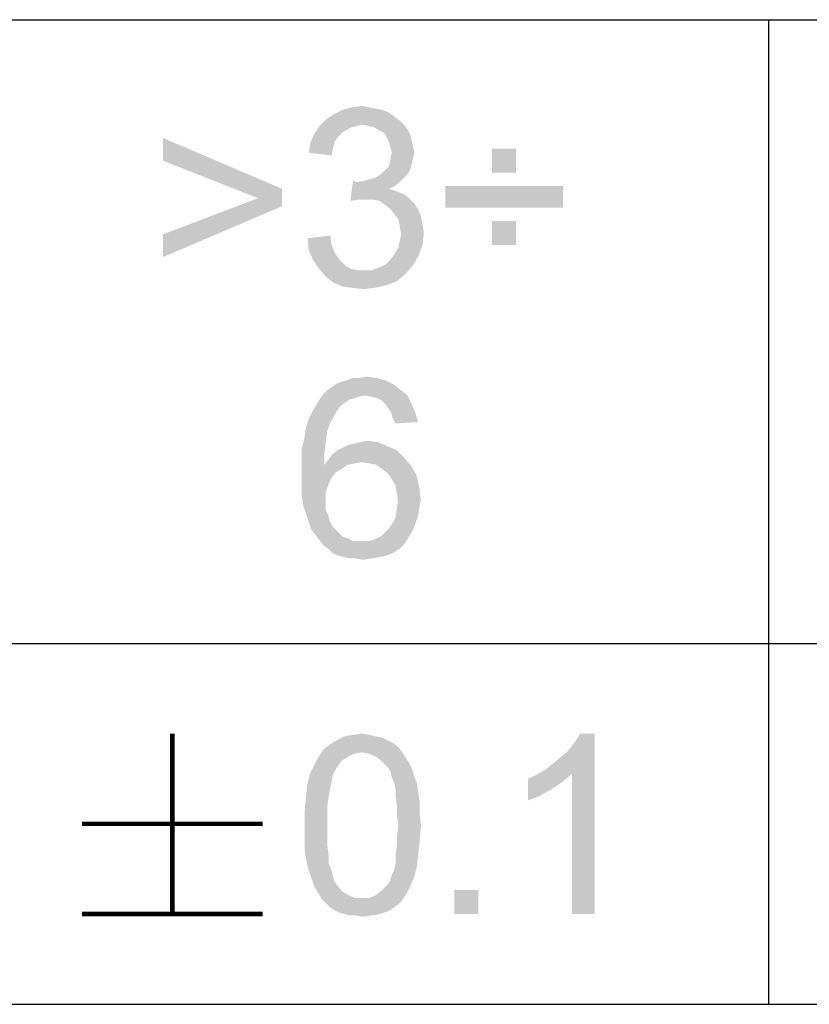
# Model space of a CAD drawing. Header units: millimetres. Extents: x 0 to 594, y 1 to 420.
# Tile 126 of 214: x 418.7 to 427.45, y 40.75 to 51.66. Entities that reach past the tile are written whole.
import ezdxf

# ---------------------------------------------------------------- set-up
doc = ezdxf.new("R2010")
doc.units = ezdxf.units.MM
doc.header["$LTSCALE"] = 32.67
doc.layers.add('61765N-2-A-2_DXF_FORMAT', color=7, linetype='CONTINUOUS')
doc.layers.add('DETAIL', color=7, linetype='CONTINUOUS')

msp = doc.modelspace()

# ---------------------------------------------------------------- linework, layer by layer
at = {"layer": '61765N-2-A-2_DXF_FORMAT', "color": 2, "linetype": 'Continuous'}
for p, q in [((409, 51.662), (515, 51.662)), ((427, 51.662), (427, 40.75)), ((409, 44.75), (484, 44.75)), ((409, 40.75), (584, 40.75))]:
    msp.add_line(p, q, dxfattribs=at)
at = {"layer": 'DETAIL', "color": 2, "linetype": 'Continuous', "const_width": 0.05}
for points in [[(420.3928, 43.75), (420.3928, 41.75)], [(419.3928, 42.75), (421.3928, 42.75)], [(419.3928, 41.75), (421.3928, 41.75)]]:
    msp.add_lwpolyline(points, dxfattribs=at)
at = {"layer": 'DETAIL', "color": 2, "linetype": 'Continuous'}
for points in [[(422.7209, 50.6616), (422.795, 50.6319), (422.1876, 50.6171)], [(422.7209, 50.6616), (422.1876, 50.6171), (422.2765, 50.6616)], [(422.1876, 50.6171), (422.795, 50.6319), (422.8542, 50.5875)], [(422.5728, 50.6912), (422.6468, 50.6764), (422.2765, 50.6616)], [(422.5728, 50.6912), (422.2765, 50.6616), (422.3802, 50.6912)], [(422.2765, 50.6616), (422.6468, 50.6764), (422.7209, 50.6616)], [(422.3802, 50.6912), (422.4987, 50.706), (422.5728, 50.6912)], [(422.9135, 50.543), (422.0246, 50.4838), (422.0987, 50.5579)], [(422.9135, 50.543), (422.4987, 50.4986), (422.0246, 50.4838)], [(422.8542, 50.5875), (422.0987, 50.5579), (422.1876, 50.6171)], [(422.0987, 50.5579), (422.8542, 50.5875), (422.9135, 50.543)], [(422.4987, 50.4986), (422.9135, 50.543), (422.9579, 50.4986)], [(422.4394, 50.4838), (422.3802, 50.469), (421.9653, 50.3949)], [(422.4394, 50.4838), (421.9653, 50.3949), (422.0246, 50.4838)], [(422.3802, 50.469), (422.3209, 50.4393), (421.9653, 50.3949)], [(422.3209, 50.4393), (422.2765, 50.4097), (421.9653, 50.3949)], [(422.0246, 50.4838), (422.4987, 50.4986), (422.4394, 50.4838)], [(422.9579, 50.4986), (422.5728, 50.4838), (422.4987, 50.4986)], [(422.632, 50.469), (422.5728, 50.4838), (422.9579, 50.4986)], [(422.6765, 50.4393), (422.632, 50.469), (422.9579, 50.4986)], [(422.6765, 50.4393), (422.9579, 50.4986), (423.0024, 50.4393)], [(423.0024, 50.4393), (422.7357, 50.4097), (422.6765, 50.4393)], [(422.7357, 50.4097), (423.0024, 50.4393), (423.032, 50.3801)], [(420.2913, 50.0986), (420.2913, 50.3504), (421.6098, 49.7875)], [(422.232, 50.3653), (421.9209, 50.2912), (421.9653, 50.3949)], [(422.232, 50.3653), (422.1876, 50.306), (421.9209, 50.2912)], [(421.9209, 50.2912), (422.1876, 50.306), (422.1728, 50.2319)], [(421.9653, 50.3949), (422.2765, 50.4097), (422.232, 50.3653)], [(423.032, 50.3801), (422.7653, 50.3653), (422.7357, 50.4097)], [(422.7653, 50.3653), (423.032, 50.3801), (423.0468, 50.3208)], [(423.0468, 50.3208), (422.795, 50.306), (422.7653, 50.3653)], [(422.8098, 50.2467), (422.795, 50.306), (423.0468, 50.3208)], [(422.8098, 50.2467), (423.0468, 50.3208), (423.0616, 50.2467)], [(422.1728, 50.2319), (421.9061, 50.1875), (421.9209, 50.2912)], [(421.9061, 50.1875), (422.1728, 50.2319), (422.1579, 50.1579)], [(423.0616, 50.2467), (422.8246, 50.1875), (422.8098, 50.2467)], [(422.8246, 50.1875), (423.0616, 50.2467), (423.0765, 50.1875)], [(424.2024, 50.2319), (423.9357, 49.9653), (423.9357, 50.2319)], [(423.9357, 49.9653), (424.2024, 50.2319), (424.2024, 49.9653)], [(421.6098, 49.7875), (421.3431, 49.6838), (420.2913, 50.0986)], [(423.0468, 50.069), (422.795, 50.0393), (422.8098, 50.1134)], [(423.0765, 50.1875), (423.0616, 50.1282), (422.8098, 50.1134)], [(423.0765, 50.1875), (422.8098, 50.1134), (422.8246, 50.1875)], [(422.8098, 50.1134), (423.0616, 50.1282), (423.0468, 50.069)], [(422.7061, 49.9504), (422.7505, 49.9949), (423.032, 50.0097)], [(422.7061, 49.9504), (423.032, 50.0097), (423.0024, 49.9504)], [(423.032, 50.0097), (422.7505, 49.9949), (422.795, 50.0393)], [(422.795, 50.0393), (423.0468, 50.069), (423.032, 50.0097)], [(422.4394, 49.8616), (422.3653, 49.6541), (422.395, 49.8764)], [(422.4394, 49.8616), (422.5135, 49.8764), (422.9579, 49.906)], [(422.4394, 49.8616), (422.9579, 49.906), (422.9135, 49.8616)], [(422.5135, 49.8764), (422.5728, 49.8912), (422.9579, 49.906)], [(422.9579, 49.906), (422.5728, 49.8912), (422.632, 49.906)], [(423.0024, 49.9504), (422.632, 49.906), (422.7061, 49.9504)], [(422.632, 49.906), (423.0024, 49.9504), (422.9579, 49.906)], [(421.3431, 49.6838), (421.6098, 49.7875), (421.6098, 49.5949)], [(422.9135, 49.8616), (422.8542, 49.8171), (422.3653, 49.6541)], [(422.4394, 49.8616), (422.9135, 49.8616), (422.3653, 49.6541)], [(422.8542, 49.8171), (422.795, 49.7875), (422.3653, 49.6541)], [(422.795, 49.7875), (422.8839, 49.7579), (422.3653, 49.6541)], [(424.7209, 49.8171), (423.4172, 49.5801), (423.4172, 49.8171)], [(423.4172, 49.5801), (424.7209, 49.8171), (424.7209, 49.5801)], [(421.6098, 49.5949), (420.2913, 49.2838), (421.3431, 49.6838)], [(422.8839, 49.7579), (422.4691, 49.669), (422.3653, 49.6541)], [(422.8839, 49.7579), (422.9579, 49.7282), (422.4691, 49.669)], [(422.9579, 49.7282), (423.0172, 49.6838), (422.4691, 49.669)], [(422.5431, 49.669), (422.4691, 49.669), (423.0172, 49.6838)], [(422.6172, 49.669), (422.5431, 49.669), (423.0172, 49.6838)], [(422.6913, 49.6541), (422.6172, 49.669), (423.0172, 49.6838)], [(422.6913, 49.6541), (423.0172, 49.6838), (423.0765, 49.6245)], [(423.0765, 49.6245), (422.7505, 49.6097), (422.6913, 49.6541)], [(420.2913, 49.2838), (421.6098, 49.5949), (420.2913, 49.0319)], [(422.8098, 49.5653), (422.7505, 49.6097), (423.0765, 49.6245)], [(422.8098, 49.5653), (423.0765, 49.6245), (423.1209, 49.5504)], [(423.1209, 49.5504), (422.8542, 49.506), (422.8098, 49.5653)], [(422.8542, 49.506), (423.1209, 49.5504), (423.1505, 49.4764)], [(423.1505, 49.4764), (422.8987, 49.4467), (422.8542, 49.506)], [(422.8987, 49.4467), (423.1505, 49.4764), (423.1653, 49.3875)], [(423.1653, 49.3875), (422.9135, 49.3727), (422.8987, 49.4467)], [(424.2024, 49.4319), (423.9357, 49.1653), (423.9357, 49.4319)], [(423.9357, 49.1653), (424.2024, 49.4319), (424.2024, 49.1653)], [(422.9135, 49.3727), (423.1653, 49.3875), (423.1802, 49.2986)], [(423.1802, 49.2986), (422.9283, 49.2838), (422.9135, 49.3727)], [(421.8913, 49.2393), (422.1431, 49.269), (422.1579, 49.1653)], [(422.1579, 49.1653), (421.9061, 49.106), (421.8913, 49.2393)], [(422.9135, 49.2097), (422.9283, 49.2838), (423.1802, 49.2986)], [(422.9135, 49.2097), (423.1802, 49.2986), (423.1653, 49.1653)], [(421.9061, 49.106), (422.1579, 49.1653), (422.1876, 49.0912)], [(422.1876, 49.0912), (421.9505, 49.0023), (421.9061, 49.106)], [(422.8542, 49.0616), (422.8987, 49.1356), (423.1653, 49.1653)], [(422.8542, 49.0616), (423.1653, 49.1653), (423.1209, 49.0467)], [(423.1653, 49.1653), (422.8987, 49.1356), (422.9135, 49.2097)], [(422.1876, 49.0912), (422.232, 49.0171), (421.9505, 49.0023)], [(421.9505, 49.0023), (422.232, 49.0171), (422.2765, 48.9727)], [(422.2765, 48.9727), (422.0098, 48.9134), (421.9505, 49.0023)], [(422.7505, 48.943), (422.8098, 49.0023), (423.1209, 49.0467)], [(422.7505, 48.943), (423.1209, 49.0467), (423.0616, 48.943)], [(423.1209, 49.0467), (422.8098, 49.0023), (422.8542, 49.0616)], [(422.2765, 48.9727), (422.3209, 48.9282), (422.0098, 48.9134)], [(422.0098, 48.9134), (422.3209, 48.9282), (422.3802, 48.8986)], [(422.3802, 48.8986), (422.0839, 48.8245), (422.0098, 48.9134)], [(422.3802, 48.8986), (422.4542, 48.8838), (422.0839, 48.8245)], [(422.6024, 48.8838), (422.6765, 48.9134), (423.0616, 48.943)], [(422.6024, 48.8838), (423.0616, 48.943), (422.9876, 48.8541)], [(423.0616, 48.943), (422.6765, 48.9134), (422.7505, 48.943)], [(422.6024, 48.8838), (422.9876, 48.8541), (422.0839, 48.8245)], [(422.5135, 48.8838), (422.6024, 48.8838), (422.0839, 48.8245)], [(422.4542, 48.8838), (422.5135, 48.8838), (422.0839, 48.8245)], [(422.0839, 48.8245), (422.9876, 48.8541), (422.8839, 48.7653)], [(422.8839, 48.7653), (422.1728, 48.7504), (422.0839, 48.8245)], [(422.1728, 48.7504), (422.8839, 48.7653), (422.7653, 48.7208)], [(422.7653, 48.7208), (422.2765, 48.706), (422.1728, 48.7504)], [(422.3802, 48.6912), (422.2765, 48.706), (422.7653, 48.7208)], [(422.3802, 48.6912), (422.7653, 48.7208), (422.6468, 48.6912)], [(422.6468, 48.6912), (422.5135, 48.6764), (422.3802, 48.6912)], [(422.4638, 47.6912), (422.6564, 47.6912), (422.3156, 47.6616)], [(422.4638, 47.6912), (422.3156, 47.6616), (422.3897, 47.6912)], [(422.3156, 47.6616), (422.6564, 47.6912), (422.7601, 47.6616)], [(422.4638, 47.6912), (422.5379, 47.706), (422.6564, 47.6912)], [(422.849, 47.6171), (422.1379, 47.5727), (422.1971, 47.6171)], [(422.1379, 47.5727), (422.849, 47.6171), (422.9231, 47.5579)], [(422.1971, 47.6171), (422.2564, 47.6467), (422.7601, 47.6616)], [(422.1971, 47.6171), (422.7601, 47.6616), (422.849, 47.6171)], [(422.7601, 47.6616), (422.2564, 47.6467), (422.3156, 47.6616)], [(422.4193, 47.469), (422.3601, 47.4541), (421.9897, 47.3949)], [(422.4193, 47.469), (421.9897, 47.3949), (422.0342, 47.469)], [(422.5231, 47.4986), (422.0342, 47.469), (422.0786, 47.5282)], [(422.5231, 47.4986), (422.4638, 47.4838), (422.0342, 47.469)], [(422.0342, 47.469), (422.4638, 47.4838), (422.4193, 47.469)], [(422.9231, 47.5579), (422.0786, 47.5282), (422.1379, 47.5727)], [(422.5231, 47.4986), (422.0786, 47.5282), (422.9231, 47.5579)], [(422.5231, 47.4986), (422.9231, 47.5579), (422.9971, 47.4986)], [(422.9971, 47.4986), (422.5971, 47.4838), (422.5231, 47.4986)], [(422.6564, 47.469), (422.5971, 47.4838), (422.9971, 47.4986)], [(422.7156, 47.4393), (422.6564, 47.469), (422.9971, 47.4986)], [(422.7156, 47.4393), (422.9971, 47.4986), (423.0416, 47.4097)], [(422.2564, 47.3801), (421.9453, 47.3208), (421.9897, 47.3949)], [(421.9453, 47.3208), (422.2564, 47.3801), (422.2119, 47.3208)], [(422.3601, 47.4541), (422.3156, 47.4245), (421.9897, 47.3949)], [(421.9897, 47.3949), (422.3156, 47.4245), (422.2564, 47.3801)], [(423.0416, 47.4097), (422.7601, 47.3949), (422.7156, 47.4393)], [(422.7897, 47.3504), (422.7601, 47.3949), (423.0416, 47.4097)], [(422.8193, 47.306), (422.7897, 47.3504), (423.0416, 47.4097)], [(422.8193, 47.306), (423.0416, 47.4097), (423.086, 47.306)], [(422.2119, 47.3208), (422.1823, 47.2616), (421.9008, 47.2319)], [(422.2119, 47.3208), (421.9008, 47.2319), (421.9453, 47.3208)], [(421.9008, 47.2319), (422.1823, 47.2616), (422.1379, 47.1875)], [(423.086, 47.306), (422.8342, 47.2467), (422.8193, 47.306)], [(422.8342, 47.2467), (423.086, 47.306), (423.1156, 47.2023)], [(422.1379, 47.1875), (421.8712, 47.1282), (421.9008, 47.2319)], [(421.8712, 47.1282), (422.1379, 47.1875), (422.1082, 47.0986)], [(423.1156, 47.2023), (422.8638, 47.1875), (422.8342, 47.2467)], [(422.1082, 47.0986), (421.8564, 47.0245), (421.8712, 47.1282)], [(421.8564, 47.0245), (422.1082, 47.0986), (422.0934, 46.9801)], [(422.0934, 46.9801), (421.8268, 46.906), (421.8564, 47.0245)], [(421.8268, 46.906), (422.0934, 46.9801), (422.0786, 46.8616)], [(422.2268, 46.8912), (422.286, 46.9208), (422.7749, 46.9356)], [(422.2268, 46.8912), (422.7749, 46.9356), (422.8786, 46.8912)], [(422.7749, 46.9356), (422.286, 46.9208), (422.3453, 46.9504)], [(422.3453, 46.9504), (422.4193, 46.9653), (422.6712, 46.9801)], [(422.3453, 46.9504), (422.6712, 46.9801), (422.7749, 46.9356)], [(422.6712, 46.9801), (422.4193, 46.9653), (422.4786, 46.9801)], [(422.4786, 46.9801), (422.5527, 46.9949), (422.6712, 46.9801)], [(422.0786, 46.8616), (421.8268, 46.7727), (421.8268, 46.906)], [(421.8268, 46.7727), (422.0786, 46.8616), (422.0786, 46.7282)], [(422.9675, 46.8023), (422.1231, 46.7875), (422.1675, 46.8467)], [(422.8786, 46.8912), (422.1675, 46.8467), (422.2268, 46.8912)], [(422.1675, 46.8467), (422.8786, 46.8912), (422.9675, 46.8023)], [(422.0786, 46.7282), (421.8268, 46.6393), (421.8268, 46.7727)], [(422.3305, 46.7282), (422.2712, 46.6838), (421.8268, 46.6393)], [(422.0786, 46.7282), (422.3305, 46.7282), (421.8268, 46.6393)], [(422.4934, 46.7579), (422.0786, 46.7282), (422.1231, 46.7875)], [(422.4934, 46.7579), (422.4045, 46.743), (422.0786, 46.7282)], [(422.0786, 46.7282), (422.4045, 46.743), (422.3305, 46.7282)], [(422.4934, 46.7579), (422.1231, 46.7875), (422.9675, 46.8023)], [(422.5823, 46.743), (422.4934, 46.7579), (422.9675, 46.8023)], [(422.6564, 46.7282), (422.5823, 46.743), (422.9675, 46.8023)], [(422.6564, 46.7282), (422.9675, 46.8023), (423.0416, 46.7134)], [(423.0416, 46.7134), (422.7156, 46.6838), (422.6564, 46.7282)], [(422.7749, 46.6393), (422.7156, 46.6838), (423.0416, 46.7134)], [(422.7749, 46.6393), (423.0416, 46.7134), (423.1008, 46.6097)], [(421.8268, 46.6393), (422.2712, 46.6838), (422.1971, 46.6393)], [(422.1971, 46.6393), (422.1527, 46.5801), (421.8268, 46.506)], [(422.1971, 46.6393), (421.8268, 46.506), (421.8268, 46.6393)], [(423.1008, 46.6097), (422.8193, 46.5801), (422.7749, 46.6393)], [(422.8638, 46.506), (422.8193, 46.5801), (423.1008, 46.6097)], [(422.8638, 46.506), (423.1008, 46.6097), (423.1305, 46.4764)], [(421.8268, 46.506), (422.1527, 46.5801), (422.1231, 46.506)], [(422.1231, 46.506), (422.0934, 46.4319), (421.8268, 46.3875)], [(422.1231, 46.506), (421.8268, 46.3875), (421.8268, 46.506)], [(423.1305, 46.4764), (422.8786, 46.4171), (422.8638, 46.506)], [(421.8268, 46.3875), (422.0934, 46.4319), (422.0934, 46.343)], [(422.0934, 46.343), (421.8416, 46.2838), (421.8268, 46.3875)], [(422.8786, 46.4171), (423.1305, 46.4764), (423.1453, 46.343)], [(423.1453, 46.343), (422.8934, 46.3282), (422.8786, 46.4171)], [(421.8416, 46.2838), (422.0934, 46.343), (422.0934, 46.2838)], [(422.0934, 46.2838), (421.8712, 46.1949), (421.8416, 46.2838)], [(422.0934, 46.2838), (422.0934, 46.2245), (421.8712, 46.1949)], [(423.1305, 46.2541), (422.8786, 46.2245), (422.8934, 46.3282)], [(422.8934, 46.3282), (423.1453, 46.343), (423.1305, 46.2541)], [(421.8712, 46.1949), (422.0934, 46.2245), (422.1231, 46.1653)], [(422.1231, 46.1653), (421.9008, 46.106), (421.8712, 46.1949)], [(421.9008, 46.106), (422.1231, 46.1653), (422.1379, 46.106)], [(423.1156, 46.1653), (422.8638, 46.1356), (422.8786, 46.2245)], [(422.8638, 46.1356), (423.1156, 46.1653), (423.086, 46.0764)], [(422.8786, 46.2245), (423.1305, 46.2541), (423.1156, 46.1653)], [(422.1379, 46.106), (421.9305, 46.0171), (421.9008, 46.106)], [(422.1379, 46.106), (422.1675, 46.0467), (421.9305, 46.0171)], [(422.7749, 46.0023), (422.8193, 46.0616), (423.086, 46.0764)], [(422.7749, 46.0023), (423.086, 46.0764), (423.0564, 46.0023)], [(423.086, 46.0764), (422.8193, 46.0616), (422.8638, 46.1356)], [(421.9305, 46.0171), (422.1675, 46.0467), (422.2119, 46.0023)], [(422.2119, 46.0023), (421.9749, 45.9579), (421.9305, 46.0171)], [(422.2119, 46.0023), (422.2416, 45.9727), (421.9749, 45.9579)], [(421.9749, 45.9579), (422.2416, 45.9727), (422.286, 45.9282)], [(422.286, 45.9282), (422.0193, 45.8986), (421.9749, 45.9579)], [(423.0119, 45.9282), (422.6564, 45.9134), (422.7156, 45.943)], [(423.0564, 46.0023), (422.7156, 45.943), (422.7749, 46.0023)], [(422.7156, 45.943), (423.0564, 46.0023), (423.0119, 45.9282)], [(422.286, 45.9282), (422.3453, 45.9134), (422.0193, 45.8986)], [(422.0193, 45.8986), (422.3453, 45.9134), (422.3897, 45.8838)], [(422.3897, 45.8838), (422.0638, 45.8393), (422.0193, 45.8986)], [(422.5823, 45.8838), (422.9675, 45.8541), (422.0638, 45.8393)], [(422.4934, 45.8838), (422.5823, 45.8838), (422.0638, 45.8393)], [(422.449, 45.8838), (422.4934, 45.8838), (422.0638, 45.8393)], [(422.3897, 45.8838), (422.449, 45.8838), (422.0638, 45.8393)], [(422.1231, 45.7949), (422.0638, 45.8393), (422.9675, 45.8541)], [(422.1231, 45.7949), (422.9675, 45.8541), (422.9082, 45.7949)], [(422.5823, 45.8838), (422.6564, 45.9134), (423.0119, 45.9282)], [(422.5823, 45.8838), (423.0119, 45.9282), (422.9675, 45.8541)], [(422.9082, 45.7949), (422.1675, 45.7504), (422.1231, 45.7949)], [(422.1675, 45.7504), (422.9082, 45.7949), (422.8342, 45.7504)], [(422.8342, 45.7504), (422.2416, 45.7208), (422.1675, 45.7504)], [(422.2416, 45.7208), (422.8342, 45.7504), (422.7601, 45.7208)], [(422.7601, 45.7208), (422.3008, 45.706), (422.2416, 45.7208)], [(422.3008, 45.706), (422.7601, 45.7208), (422.686, 45.706)], [(422.686, 45.706), (422.3601, 45.6912), (422.3008, 45.706)], [(422.4342, 45.6912), (422.3601, 45.6912), (422.686, 45.706)], [(422.4342, 45.6912), (422.686, 45.706), (422.5971, 45.6912)], [(422.5971, 45.6912), (422.5082, 45.6764), (422.4342, 45.6912)], [(422.778, 43.6759), (422.8373, 43.6463), (422.141, 43.6315)], [(422.778, 43.6759), (422.141, 43.6315), (422.215, 43.6759)], [(422.6447, 43.7204), (422.7187, 43.7056), (422.215, 43.6759)], [(422.6447, 43.7204), (422.215, 43.6759), (422.3039, 43.7204)], [(422.215, 43.6759), (422.7187, 43.7056), (422.778, 43.6759)], [(422.5706, 43.7352), (422.3039, 43.7204), (422.3928, 43.7352)], [(422.3039, 43.7204), (422.5706, 43.7352), (422.6447, 43.7204)], [(422.3928, 43.7352), (422.4965, 43.75), (422.5706, 43.7352)], [(424.5261, 43.35), (424.6002, 43.4093), (425.0743, 43.75)], [(424.8224, 43.3056), (424.5261, 43.35), (425.0743, 43.75)], [(424.6002, 43.4093), (424.6891, 43.4833), (425.0743, 43.75)], [(424.6891, 43.4833), (424.7632, 43.5426), (425.0743, 43.75)], [(424.7632, 43.5426), (424.8224, 43.6167), (425.0743, 43.75)], [(424.8224, 43.6167), (424.8669, 43.6759), (425.0743, 43.75)], [(424.8224, 41.75), (424.8224, 43.3056), (425.0743, 43.75)], [(424.8224, 41.75), (425.0743, 43.75), (425.0743, 41.75)], [(425.0743, 43.75), (424.8669, 43.6759), (424.9113, 43.75)], [(422.4965, 43.5426), (422.0076, 43.4833), (422.0669, 43.5722)], [(422.4965, 43.5426), (422.4076, 43.5278), (422.0076, 43.4833)], [(422.8965, 43.6019), (422.0669, 43.5722), (422.141, 43.6315)], [(422.4965, 43.5426), (422.0669, 43.5722), (422.8965, 43.6019)], [(422.141, 43.6315), (422.8373, 43.6463), (422.8965, 43.6019)], [(422.4965, 43.5426), (422.8965, 43.6019), (422.941, 43.5426)], [(422.941, 43.5426), (422.5706, 43.5278), (422.4965, 43.5426)], [(422.6447, 43.4981), (422.5706, 43.5278), (422.941, 43.5426)], [(422.6447, 43.4981), (422.941, 43.5426), (422.9706, 43.4981)], [(422.2743, 43.4537), (421.9632, 43.3944), (422.0076, 43.4833)], [(421.9632, 43.3944), (422.2743, 43.4537), (422.2299, 43.3944)], [(422.4076, 43.5278), (422.3484, 43.4981), (422.0076, 43.4833)], [(422.0076, 43.4833), (422.3484, 43.4981), (422.2743, 43.4537)], [(422.9706, 43.4981), (422.7187, 43.4389), (422.6447, 43.4981)], [(422.7187, 43.4389), (422.9706, 43.4981), (423.015, 43.4241)], [(423.015, 43.4241), (422.778, 43.3796), (422.7187, 43.4389)], [(422.2299, 43.3944), (422.2002, 43.35), (421.9187, 43.3056)], [(422.2299, 43.3944), (421.9187, 43.3056), (421.9632, 43.3944)], [(421.9187, 43.3056), (422.2002, 43.35), (422.1706, 43.2907)], [(422.778, 43.3796), (423.015, 43.4241), (423.0447, 43.3648)], [(423.0447, 43.3648), (422.8076, 43.3352), (422.778, 43.3796)], [(422.8224, 43.2759), (422.8076, 43.3352), (423.0447, 43.3648)], [(422.8224, 43.2759), (423.0447, 43.3648), (423.0743, 43.2759)], [(424.8224, 43.3056), (424.4224, 43.2907), (424.5261, 43.35)], [(422.1706, 43.2907), (421.8891, 43.187), (421.9187, 43.3056)], [(422.1706, 43.2907), (422.1558, 43.2167), (421.8891, 43.187)], [(421.8891, 43.187), (422.1558, 43.2167), (422.141, 43.1426)], [(423.0743, 43.2759), (422.8521, 43.2019), (422.8224, 43.2759)], [(422.8521, 43.2019), (423.0743, 43.2759), (423.1039, 43.2019)], [(424.3336, 43.2463), (424.4224, 43.2907), (424.8224, 43.3056)], [(424.3336, 43.2463), (424.8224, 43.3056), (424.7187, 43.2167)], [(424.7187, 43.2167), (424.3336, 43.0093), (424.3336, 43.2463)], [(424.7187, 43.2167), (424.5854, 43.1278), (424.3336, 43.0093)], [(422.141, 43.1426), (421.8743, 43.0537), (421.8891, 43.187)], [(421.8743, 43.0537), (422.141, 43.1426), (422.1261, 43.0537)], [(423.1039, 43.2019), (422.8669, 43.1278), (422.8521, 43.2019)], [(422.8669, 43.1278), (423.1039, 43.2019), (423.1187, 43.0981)], [(423.1187, 43.0981), (422.8669, 43.0537), (422.8669, 43.1278)], [(424.5854, 43.1278), (424.4521, 43.0537), (424.3336, 43.0093)], [(422.1261, 43.0537), (422.1113, 42.95), (421.8595, 42.8907)], [(422.1261, 43.0537), (421.8595, 42.8907), (421.8743, 43.0537)], [(422.8669, 43.0537), (423.1187, 43.0981), (423.1336, 42.9944)], [(423.1336, 42.9944), (422.8817, 42.95), (422.8669, 43.0537)], [(422.8817, 42.95), (423.1336, 42.9944), (423.1336, 42.8611)], [(421.8595, 42.8907), (422.1113, 42.95), (422.1113, 42.8463)], [(422.1113, 42.8463), (421.8595, 42.7278), (421.8595, 42.8907)], [(423.1336, 42.8611), (422.8817, 42.8463), (422.8817, 42.95)], [(421.8595, 42.7278), (422.1113, 42.8463), (422.1113, 42.7278)], [(422.8965, 42.7278), (422.8817, 42.8463), (423.1336, 42.8611)], [(422.8965, 42.7278), (423.1336, 42.8611), (423.1484, 42.7278)], [(422.1113, 42.7278), (422.1113, 42.6093), (421.8595, 42.5944)], [(422.1113, 42.7278), (421.8595, 42.5944), (421.8595, 42.7278)], [(423.1484, 42.7278), (422.8817, 42.6093), (422.8965, 42.7278)], [(422.8817, 42.6093), (423.1484, 42.7278), (423.1336, 42.5648)], [(421.8595, 42.5944), (422.1113, 42.6093), (422.1113, 42.5056)], [(422.1113, 42.5056), (421.8595, 42.4611), (421.8595, 42.5944)], [(423.1336, 42.5648), (422.8817, 42.5056), (422.8817, 42.6093)], [(422.8817, 42.5056), (423.1336, 42.5648), (423.1187, 42.4167)], [(421.8595, 42.4611), (422.1113, 42.5056), (422.1261, 42.4019)], [(422.1261, 42.4019), (421.8743, 42.3574), (421.8595, 42.4611)], [(423.1187, 42.4167), (422.8669, 42.4019), (422.8817, 42.5056)], [(421.8743, 42.3574), (422.1261, 42.4019), (422.1261, 42.313)], [(422.1261, 42.313), (421.9039, 42.2389), (421.8743, 42.3574)], [(422.8669, 42.313), (422.8669, 42.4019), (423.1187, 42.4167)], [(422.8669, 42.313), (423.1187, 42.4167), (423.1039, 42.2833)], [(421.9039, 42.2389), (422.1261, 42.313), (422.1558, 42.2389)], [(422.1558, 42.2389), (421.9336, 42.15), (421.9039, 42.2389)], [(422.1558, 42.2389), (422.1706, 42.1796), (421.9336, 42.15)], [(422.8224, 42.1796), (422.8521, 42.2389), (423.1039, 42.2833)], [(422.8224, 42.1796), (423.1039, 42.2833), (423.0743, 42.1648)], [(423.1039, 42.2833), (422.8521, 42.2389), (422.8669, 42.313)], [(421.9336, 42.15), (422.1706, 42.1796), (422.1854, 42.1204)], [(422.1854, 42.1204), (421.9632, 42.0611), (421.9336, 42.15)], [(422.1854, 42.1204), (422.215, 42.0759), (421.9632, 42.0611)], [(422.778, 42.0759), (422.8076, 42.1204), (423.0743, 42.1648)], [(422.778, 42.0759), (423.0743, 42.1648), (423.0299, 42.0611)], [(423.0743, 42.1648), (422.8076, 42.1204), (422.8224, 42.1796)], [(421.9632, 42.0611), (422.215, 42.0759), (422.2743, 42.0019)], [(422.2743, 42.0019), (422.0076, 41.987), (421.9632, 42.0611)], [(422.9854, 41.9722), (422.6447, 41.9574), (422.7187, 42.0167)], [(423.0299, 42.0611), (422.7187, 42.0167), (422.778, 42.0759)], [(422.7187, 42.0167), (423.0299, 42.0611), (422.9854, 41.9722)], [(423.7854, 42.0167), (423.5187, 41.75), (423.5187, 42.0167)], [(423.5187, 41.75), (423.7854, 42.0167), (423.7854, 41.75)], [(422.0076, 41.987), (422.2743, 42.0019), (422.3484, 41.9574)], [(422.3484, 41.9574), (422.0521, 41.913), (422.0076, 41.987)], [(422.3484, 41.9574), (422.4224, 41.9278), (422.0521, 41.913)], [(422.4965, 41.9278), (422.5706, 41.9278), (422.0521, 41.913)], [(422.4224, 41.9278), (422.4965, 41.9278), (422.0521, 41.913)], [(422.9261, 41.8833), (422.0521, 41.913), (422.5706, 41.9278)], [(422.9261, 41.8833), (422.0965, 41.8685), (422.0521, 41.913)], [(422.5706, 41.9278), (422.6447, 41.9574), (422.9854, 41.9722)], [(422.5706, 41.9278), (422.9854, 41.9722), (422.9261, 41.8833)], [(422.141, 41.8241), (422.0965, 41.8685), (422.9261, 41.8833)], [(422.141, 41.8241), (422.9261, 41.8833), (422.8521, 41.8241)], [(422.8521, 41.8241), (422.1854, 41.7944), (422.141, 41.8241)], [(422.1854, 41.7944), (422.8521, 41.8241), (422.778, 41.7796)], [(422.778, 41.7796), (422.2447, 41.7648), (422.1854, 41.7944)], [(422.3039, 41.75), (422.2447, 41.7648), (422.778, 41.7796)], [(422.3039, 41.75), (422.778, 41.7796), (422.6891, 41.75)], [(422.6891, 41.75), (422.3632, 41.7352), (422.3039, 41.75)], [(422.4224, 41.7352), (422.3632, 41.7352), (422.6891, 41.75)], [(422.4224, 41.7352), (422.6891, 41.75), (422.6002, 41.7352)], [(422.6002, 41.7352), (422.4965, 41.7204), (422.4224, 41.7352)]]:
    msp.add_solid(points, dxfattribs=at)

doc.saveas('drawing.dxf')
